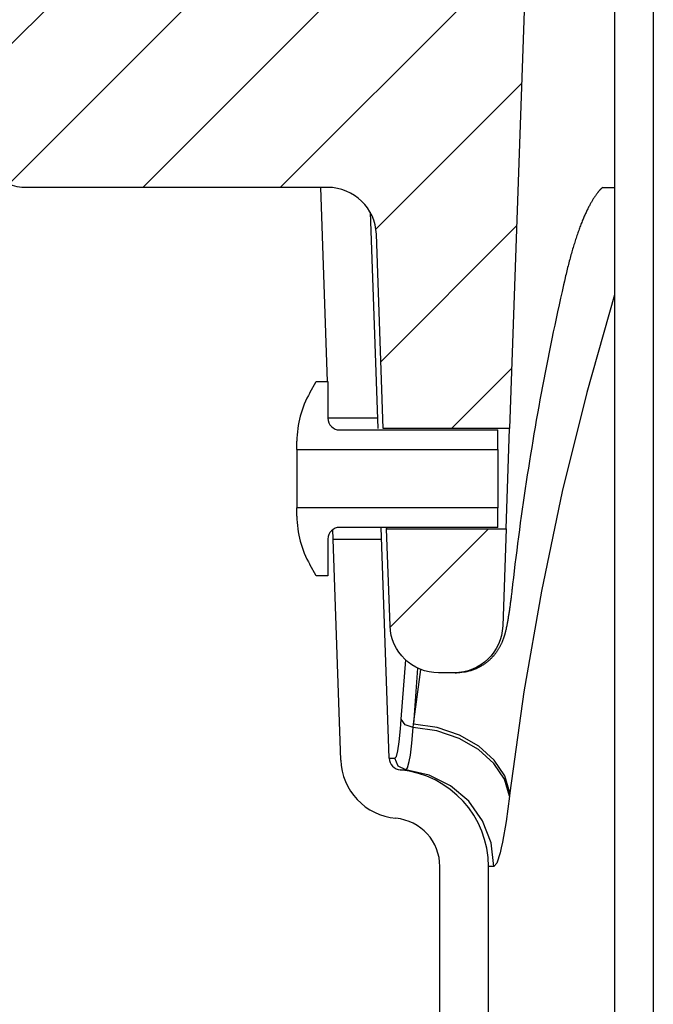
# Model space of a CAD drawing. Extents: x 2360 to 5106, y -824 to 622.
# Tile 52 of 124: x 3451.84 to 3453.47, y 499.62 to 502.15. Entities that reach past the tile are written whole.
import ezdxf

# ---------------------------------------------------------------- set-up
doc = ezdxf.new("R2010")
doc.units = 0
doc.header["$MEASUREMENT"] = 0
doc.layers.add('SPILL-BUCKET', color=1, linetype='CONTINUOUS')
pattern_1 = [(45, (9809.58515, -797.75803), (-0.176776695, 0.176776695), [])]

msp = doc.modelspace()

# ---------------------------------------------------------------- hatches: boundary and pattern name
at = {"layer": 'SPILL-BUCKET'}
h = msp.add_hatch(dxfattribs=at)
h.set_pattern_fill('ANSI31', scale=2, style=0)
h.set_pattern_definition(pattern_1)
edge = h.paths.add_edge_path()
edge.add_line((3453.09442, 502.58122), (3453.15262, 502.5188))
edge.add_line((3453.15262, 502.5188), (3453.10316, 501.10235))
edge.add_line((3453.10316, 501.10235), (3452.77785, 501.10235))
edge.add_line((3452.77785, 501.10235), (3452.76041, 501.60179))
edge.add_arc((3452.63553, 501.59747), 0.12496, 361.98144, 449.98139)
edge.add_line((3452.63557, 501.72243), (3451.84874, 501.72243))
edge.add_arc((3451.84871, 501.78491), 0.06248, 178.01926, 270.01928, ccw=False)
edge.add_line((3451.78627, 501.78707), (3451.84516, 503.47341))
edge.add_arc((3451.9076, 503.47121), 0.06248, 449.98138, 537.98136, ccw=False)
edge.add_line((3451.90762, 503.53369), (3452.04946, 503.53369))
edge.add_arc((3452.04945, 503.50245), 0.03124, 359.98043, 449.98043, ccw=False)
edge.add_line((3452.08069, 503.50244), (3452.08069, 502.59621))
edge.add_arc((3452.096, 502.59652), 0.01531, 181.18722, 271.18722)
edge.add_line((3452.09631, 502.58122), (3453.09442, 502.58122))
h = msp.add_hatch(dxfattribs=at)
h.set_pattern_fill('ANSI31', scale=2, style=0)
h.set_pattern_definition(pattern_1)
edge = h.paths.add_edge_path()
edge.add_line((3453.09412, 500.84353), (3453.08541, 500.59392))
edge.add_arc((3452.96048, 500.59828), 0.125, 270, 358.00002, ccw=False)
edge.add_line((3452.96048, 500.47328), (3452.92053, 500.47328))
edge.add_arc((3452.92053, 500.59828), 0.125, 181.99998, 270, ccw=False)
edge.add_line((3452.79561, 500.59392), (3452.78689, 500.84353))
edge.add_line((3452.78689, 500.84353), (3453.09412, 500.84353))

# ---------------------------------------------------------------- linework, layer by layer
at = {"layer": 'SPILL-BUCKET', "color": 1, "linetype": 'Continuous'}
for p, q in [((3453.37293, 502.4563), (3453.37293, 488.25874)), ((3453.47286, 502.4563), (3453.47286, 488.25874)), ((3452.63476, 501.22277), (3452.61732, 501.72243)), ((3452.74454, 501.65858), (3452.76396, 501.10235)), ((3452.58946, 501.1942), (3452.60595, 501.22277)), ((3452.60595, 501.22277), (3452.63593, 501.22277)), ((3452.63593, 501.22277), (3452.63593, 501.12824)), ((3452.66591, 501.09826), (3453.07313, 501.09826)), ((3453.07313, 501.04839), (3453.07313, 501.09826)), ((3452.55599, 501.04839), (3452.55599, 501.06929)), ((3452.55599, 501.04839), (3453.07313, 501.04839)), ((3452.55599, 501.04839), (3452.55599, 501.04265)), ((3453.07313, 501.04839), (3453.07313, 501.04265)), ((3452.55599, 501.04265), (3452.55599, 501.02629)), ((3452.55599, 501.02629), (3452.55599, 501.00182)), ((3453.07313, 501.04265), (3453.07313, 501.02629)), ((3453.07313, 501.02629), (3453.07313, 501.00182)), ((3452.55599, 501.00182), (3452.55599, 500.97294)), ((3453.07313, 501.00182), (3453.07313, 500.97294)), ((3452.55599, 500.97294), (3452.55599, 500.94407)), ((3453.07313, 500.97294), (3453.07313, 500.94407)), ((3452.55599, 500.94407), (3452.55599, 500.91959)), ((3452.55599, 500.91959), (3452.55599, 500.90324)), ((3453.07313, 500.94407), (3453.07313, 500.91959)), ((3453.07313, 500.91959), (3453.07313, 500.90324)), ((3452.55599, 500.90324), (3452.55599, 500.89749)), ((3452.55599, 500.8766), (3452.55599, 500.89749)), ((3453.07313, 500.89749), (3452.55599, 500.89749)), ((3453.07313, 500.90324), (3453.07313, 500.89749)), ((3453.07313, 500.84763), (3453.07313, 500.89749)), ((3453.07313, 500.84763), (3452.66591, 500.84763)), ((3452.79361, 500.25334), (3452.77285, 500.84763)), ((3452.78678, 500.84931), (3452.78688, 500.8442)), ((3452.78688, 500.8442), (3452.78686, 500.84508)), ((3452.66877, 500.24898), (3452.64807, 500.84174)), ((3452.63593, 500.81765), (3452.63593, 500.72311)), ((3452.60595, 500.72311), (3452.58946, 500.75168)), ((3452.63593, 500.72311), (3452.60595, 500.72311)), ((3452.92386, 499.12188), (3452.92386, 499.97457)), ((3453.04878, 499.12188), (3453.04878, 499.97457))]:
    msp.add_line(p, q, dxfattribs=at)
at = {"layer": 'SPILL-BUCKET', "color": 7}
for p, q in [((3453.32642, 501.70468), (3453.32553, 501.70345)), ((3453.3273, 501.70586), (3453.32642, 501.70468)), ((3453.32816, 501.70699), (3453.3273, 501.70586)), ((3453.329, 501.70807), (3453.32816, 501.70699)), ((3453.32982, 501.70912), (3453.329, 501.70807)), ((3453.33062, 501.71011), (3453.32982, 501.70912)), ((3453.3314, 501.71106), (3453.33062, 501.71011)), ((3453.33216, 501.71196), (3453.3314, 501.71106)), ((3453.33289, 501.71282), (3453.33216, 501.71196)), ((3453.3336, 501.71363), (3453.33289, 501.71282)), ((3453.33429, 501.71441), (3453.3336, 501.71363)), ((3453.33499, 501.71517), (3453.33429, 501.71441)), ((3453.33566, 501.71589), (3453.33499, 501.71517)), ((3453.33632, 501.71658), (3453.33566, 501.71589)), ((3453.33695, 501.71722), (3453.33632, 501.71658)), ((3453.33757, 501.71784), (3453.33695, 501.71722)), ((3453.33816, 501.71842), (3453.33757, 501.71784)), ((3453.33874, 501.71897), (3453.33816, 501.71842)), ((3453.33929, 501.71948), (3453.33874, 501.71897)), ((3453.33982, 501.71996), (3453.33929, 501.71948)), ((3453.34032, 501.72041), (3453.33982, 501.71996)), ((3453.34269, 501.72243), (3453.34032, 501.72041)), ((3453.34269, 501.72243), (3453.36888, 501.72243)), ((3453.34283, 501.72243), (3453.35773, 501.72243)), ((3453.35773, 501.72243), (3453.37295, 501.72243)), ((3453.36888, 501.72243), (3453.37267, 501.72243)), ((3453.31045, 501.67921), (3453.30941, 501.67728)), ((3453.31149, 501.68109), (3453.31045, 501.67921)), ((3453.31252, 501.68293), (3453.31149, 501.68109)), ((3453.31355, 501.68473), (3453.31252, 501.68293)), ((3453.31456, 501.68648), (3453.31355, 501.68473)), ((3453.31558, 501.68819), (3453.31456, 501.68648)), ((3453.31658, 501.68986), (3453.31558, 501.68819)), ((3453.31757, 501.69149), (3453.31658, 501.68986)), ((3453.31856, 501.69308), (3453.31757, 501.69149)), ((3453.31954, 501.69462), (3453.31856, 501.69308)), ((3453.32052, 501.69613), (3453.31954, 501.69462)), ((3453.32148, 501.69759), (3453.32052, 501.69613)), ((3453.32228, 501.69879), (3453.32148, 501.69759)), ((3453.32307, 501.69996), (3453.32228, 501.69879)), ((3453.32385, 501.70108), (3453.32307, 501.69996)), ((3453.32462, 501.70218), (3453.32385, 501.70108)), ((3453.32553, 501.70345), (3453.32462, 501.70218)), ((3453.29871, 501.65564), (3453.29762, 501.65323)), ((3453.29979, 501.658), (3453.29871, 501.65564)), ((3453.30088, 501.66032), (3453.29979, 501.658)), ((3453.30196, 501.66259), (3453.30088, 501.66032)), ((3453.30304, 501.66483), (3453.30196, 501.66259)), ((3453.30411, 501.66701), (3453.30304, 501.66483)), ((3453.30518, 501.66915), (3453.30411, 501.66701)), ((3453.30625, 501.67125), (3453.30518, 501.66915)), ((3453.30731, 501.6733), (3453.30625, 501.67125)), ((3453.30836, 501.67531), (3453.30731, 501.6733)), ((3453.30941, 501.67728), (3453.30836, 501.67531)), ((3453.28767, 501.62953), (3453.28653, 501.62662)), ((3453.28878, 501.63234), (3453.28767, 501.62953)), ((3453.28989, 501.63511), (3453.28878, 501.63234)), ((3453.291, 501.63784), (3453.28989, 501.63511)), ((3453.29211, 501.64052), (3453.291, 501.63784)), ((3453.29322, 501.64315), (3453.29211, 501.64052)), ((3453.29432, 501.64574), (3453.29322, 501.64315)), ((3453.29542, 501.64828), (3453.29432, 501.64574)), ((3453.29652, 501.65078), (3453.29542, 501.64828)), ((3453.29762, 501.65323), (3453.29652, 501.65078)), ((3453.27867, 501.60522), (3453.27756, 501.602)), ((3453.27979, 501.6084), (3453.27867, 501.60522)), ((3453.28091, 501.61154), (3453.27979, 501.6084)), ((3453.28203, 501.61464), (3453.28091, 501.61154)), ((3453.28315, 501.61769), (3453.28203, 501.61464)), ((3453.28427, 501.6207), (3453.28315, 501.61769)), ((3453.2854, 501.62367), (3453.28427, 501.6207)), ((3453.28653, 501.62662), (3453.2854, 501.62367)), ((3453.26979, 501.57824), (3453.26867, 501.57462)), ((3453.27089, 501.58176), (3453.26979, 501.57824)), ((3453.272, 501.58524), (3453.27089, 501.58176)), ((3453.27311, 501.58867), (3453.272, 501.58524)), ((3453.27422, 501.59207), (3453.27311, 501.58867)), ((3453.27533, 501.59542), (3453.27422, 501.59207)), ((3453.27644, 501.59873), (3453.27533, 501.59542)), ((3453.27756, 501.602), (3453.27644, 501.59873)), ((3453.26323, 501.55623), (3453.26214, 501.55241)), ((3453.26431, 501.55998), (3453.26323, 501.55623)), ((3453.26539, 501.5637), (3453.26431, 501.55998)), ((3453.26648, 501.56735), (3453.26539, 501.5637)), ((3453.26756, 501.57097), (3453.26648, 501.56735)), ((3453.26867, 501.57462), (3453.26756, 501.57097)), ((3453.25569, 501.52857), (3453.25462, 501.52444)), ((3453.25676, 501.53266), (3453.25569, 501.52857)), ((3453.25783, 501.5367), (3453.25676, 501.53266)), ((3453.2589, 501.5407), (3453.25783, 501.5367)), ((3453.25998, 501.54465), (3453.2589, 501.5407)), ((3453.26106, 501.54856), (3453.25998, 501.54465)), ((3453.26214, 501.55241), (3453.26106, 501.54856)), ((3453.2494, 501.50339), (3453.24838, 501.49909)), ((3453.25043, 501.50766), (3453.2494, 501.50339)), ((3453.25146, 501.51188), (3453.25043, 501.50766)), ((3453.2525, 501.51607), (3453.25146, 501.51188)), ((3453.25356, 501.52027), (3453.2525, 501.51607)), ((3453.25462, 501.52444), (3453.25356, 501.52027)), ((3453.24419, 501.48101), (3453.24213, 501.47196)), ((3453.24627, 501.49004), (3453.24419, 501.48101)), ((3453.2463, 501.49019), (3453.24627, 501.49004)), ((3453.24633, 501.49034), (3453.2463, 501.49019)), ((3453.24735, 501.49474), (3453.24633, 501.49034)), ((3453.24838, 501.49909), (3453.24735, 501.49474)), ((3453.23821, 501.45463), (3453.23433, 501.43728)), ((3453.24213, 501.47196), (3453.23821, 501.45463)), ((3453.23433, 501.43728), (3453.2305, 501.41993)), ((3453.37292, 501.44631), (3453.3015, 501.19431)), ((3453.22671, 501.40256), (3453.22296, 501.38518)), ((3453.2305, 501.41993), (3453.22671, 501.40256)), ((3453.22296, 501.38518), (3453.21926, 501.36779)), ((3453.2156, 501.35038), (3453.21198, 501.33297)), ((3453.21926, 501.36779), (3453.2156, 501.35038)), ((3453.21198, 501.33297), (3453.2084, 501.31554)), ((3453.2084, 501.31554), (3453.20487, 501.29811)), ((3453.20139, 501.28066), (3453.19794, 501.2632)), ((3453.20487, 501.29811), (3453.20139, 501.28066)), ((3453.19794, 501.2632), (3453.19454, 501.24573)), ((3453.19118, 501.22825), (3453.18787, 501.21075)), ((3453.19454, 501.24573), (3453.19118, 501.22825)), ((3453.18787, 501.21075), (3453.1846, 501.19326)), ((3453.18137, 501.17574), (3453.17818, 501.15822)), ((3453.1846, 501.19326), (3453.18137, 501.17574)), ((3453.3015, 501.19431), (3453.23881, 500.93983)), ((3453.17818, 501.15822), (3453.17504, 501.14069)), ((3452.63593, 501.12908), (3452.76303, 501.12908)), ((3453.17195, 501.12315), (3453.16889, 501.10559)), ((3453.17504, 501.14069), (3453.17195, 501.12315)), ((3453.16889, 501.10559), (3453.16589, 501.08804)), ((3453.16589, 501.08804), (3453.16292, 501.07046)), ((3453.16, 501.05288), (3453.15712, 501.03529)), ((3453.16292, 501.07046), (3453.16, 501.05288)), ((3453.15712, 501.03529), (3453.15429, 501.0177)), ((3453.1515, 501.00009), (3453.14875, 500.98247)), ((3453.15429, 501.0177), (3453.1515, 501.00009)), ((3453.14875, 500.98247), (3453.14605, 500.96485)), ((3453.14339, 500.94721), (3453.14078, 500.92957)), ((3453.14605, 500.96485), (3453.14339, 500.94721)), ((3453.14078, 500.92957), (3453.13821, 500.91192)), ((3453.23881, 500.93983), (3453.18494, 500.6832)), ((3453.13568, 500.89426), (3453.1332, 500.8766)), ((3453.13821, 500.91192), (3453.13568, 500.89426)), ((3453.1332, 500.8766), (3453.13076, 500.85892)), ((3453.13076, 500.85892), (3453.12837, 500.84124)), ((3453.12602, 500.82355), (3453.12371, 500.80586)), ((3453.12837, 500.84124), (3453.12602, 500.82355)), ((3452.77393, 500.8168), (3452.64894, 500.8168)), ((3453.12371, 500.80586), (3453.12146, 500.78815)), ((3453.11924, 500.77044), (3453.11707, 500.75272)), ((3453.12146, 500.78815), (3453.11924, 500.77044)), ((3453.11707, 500.75272), (3453.11494, 500.735)), ((3453.11297, 500.71819), (3453.11103, 500.70139)), ((3453.11494, 500.735), (3453.11297, 500.71819)), ((3453.11005, 500.69272), (3453.1097, 500.68963)), ((3453.11012, 500.69334), (3453.11005, 500.69272)), ((3453.11019, 500.69396), (3453.11012, 500.69334)), ((3453.11061, 500.69767), (3453.11019, 500.69395)), ((3453.11103, 500.70139), (3453.11061, 500.69767)), ((3453.10687, 500.66612), (3453.10651, 500.66331)), ((3453.10723, 500.66896), (3453.10687, 500.66612)), ((3453.10758, 500.67182), (3453.10723, 500.66896)), ((3453.10793, 500.67471), (3453.10758, 500.67182)), ((3453.10829, 500.67762), (3453.10793, 500.67471)), ((3453.10864, 500.68056), (3453.10829, 500.67762)), ((3453.10899, 500.68355), (3453.10864, 500.68056)), ((3453.10935, 500.68658), (3453.10899, 500.68355)), ((3453.1097, 500.68963), (3453.10935, 500.68658)), ((3453.18494, 500.6832), (3453.13996, 500.42473)), ((3453.10363, 500.64179), (3453.10327, 500.63922)), ((3453.10399, 500.64437), (3453.10363, 500.64179)), ((3453.10435, 500.647), (3453.10399, 500.64437)), ((3453.10472, 500.64965), (3453.10435, 500.647)), ((3453.10508, 500.65233), (3453.10472, 500.64965)), ((3453.10544, 500.65503), (3453.10508, 500.65233)), ((3453.1058, 500.65776), (3453.10544, 500.65503)), ((3453.10616, 500.66052), (3453.1058, 500.65776)), ((3453.10651, 500.66331), (3453.10616, 500.66052)), ((3453.09993, 500.61735), (3453.09954, 500.61501)), ((3453.10031, 500.6197), (3453.09993, 500.61735)), ((3453.10069, 500.62209), (3453.10031, 500.6197)), ((3453.10107, 500.62448), (3453.10069, 500.62209)), ((3453.10144, 500.62691), (3453.10107, 500.62448)), ((3453.10182, 500.62936), (3453.10144, 500.62691)), ((3453.10219, 500.63184), (3453.10182, 500.62936)), ((3453.10254, 500.63425), (3453.10219, 500.63184)), ((3453.1029, 500.63669), (3453.10254, 500.63425)), ((3453.10327, 500.63922), (3453.1029, 500.63669)), ((3453.0952, 500.59153), (3453.09467, 500.58901)), ((3453.09572, 500.59407), (3453.0952, 500.59153)), ((3453.09619, 500.5964), (3453.09572, 500.59407)), ((3453.09665, 500.59876), (3453.09619, 500.5964)), ((3453.09709, 500.60112), (3453.09665, 500.59876)), ((3453.09754, 500.60351), (3453.09709, 500.60112)), ((3453.09795, 500.60579), (3453.09754, 500.60351)), ((3453.09836, 500.60809), (3453.09795, 500.60579)), ((3453.09876, 500.61038), (3453.09836, 500.60809)), ((3453.09915, 500.6127), (3453.09876, 500.61038)), ((3453.09954, 500.61501), (3453.09915, 500.6127)), ((3453.08819, 500.56443), (3453.0878, 500.56324)), ((3453.08859, 500.56568), (3453.08819, 500.56443)), ((3453.08898, 500.56691), (3453.08859, 500.56568)), ((3453.08939, 500.56822), (3453.08898, 500.56691)), ((3453.08977, 500.56951), (3453.08939, 500.56822)), ((3453.09018, 500.57089), (3453.08977, 500.56951)), ((3453.09057, 500.57225), (3453.09018, 500.57089)), ((3453.09106, 500.57404), (3453.09057, 500.57225)), ((3453.09153, 500.5758), (3453.09106, 500.57404)), ((3453.09198, 500.57752), (3453.09153, 500.5758)), ((3453.09241, 500.57921), (3453.09198, 500.57752)), ((3453.09289, 500.58118), (3453.09241, 500.57921)), ((3453.09335, 500.58313), (3453.09289, 500.58118)), ((3453.09402, 500.58607), (3453.09335, 500.58313)), ((3453.09467, 500.58901), (3453.09402, 500.58607)), ((3453.07732, 500.53923), (3453.07659, 500.53792)), ((3453.07803, 500.54053), (3453.07732, 500.53923)), ((3453.07871, 500.5418), (3453.07803, 500.54053)), ((3453.07936, 500.54307), (3453.07871, 500.5418)), ((3453.07999, 500.54432), (3453.07936, 500.54307)), ((3453.0806, 500.54555), (3453.07999, 500.54432)), ((3453.08119, 500.54677), (3453.0806, 500.54555)), ((3453.08175, 500.54798), (3453.08119, 500.54677)), ((3453.0823, 500.54918), (3453.08175, 500.54798)), ((3453.08283, 500.55036), (3453.0823, 500.54918)), ((3453.08334, 500.55155), (3453.08283, 500.55036)), ((3453.08383, 500.55271), (3453.08334, 500.55155)), ((3453.08432, 500.55389), (3453.08383, 500.55271)), ((3453.08478, 500.55504), (3453.08432, 500.55389)), ((3453.08525, 500.55621), (3453.08478, 500.55504)), ((3453.08569, 500.55735), (3453.08525, 500.55621)), ((3453.08613, 500.55853), (3453.08569, 500.55735)), ((3453.08655, 500.55968), (3453.08613, 500.55853)), ((3453.08697, 500.56087), (3453.08655, 500.55968)), ((3453.08738, 500.56203), (3453.08697, 500.56087)), ((3453.0878, 500.56324), (3453.08738, 500.56203)), ((3453.06011, 500.51503), (3453.05874, 500.51354)), ((3453.06143, 500.51652), (3453.06011, 500.51503)), ((3453.06272, 500.51802), (3453.06143, 500.51652)), ((3453.06395, 500.5195), (3453.06272, 500.51802)), ((3453.06516, 500.52099), (3453.06395, 500.5195)), ((3453.06632, 500.52246), (3453.06516, 500.52099)), ((3453.06744, 500.52394), (3453.06632, 500.52246)), ((3453.06852, 500.5254), (3453.06744, 500.52394)), ((3453.06957, 500.52685), (3453.06852, 500.5254)), ((3453.07056, 500.52828), (3453.06957, 500.52685)), ((3453.07153, 500.52972), (3453.07056, 500.52828)), ((3453.07246, 500.53112), (3453.07153, 500.52972)), ((3453.07335, 500.53252), (3453.07246, 500.53112)), ((3453.07421, 500.53389), (3453.07335, 500.53252)), ((3453.07504, 500.53525), (3453.07421, 500.53389)), ((3453.07583, 500.53659), (3453.07504, 500.53525)), ((3453.07659, 500.53792), (3453.07583, 500.53659)), ((3452.82731, 500.39798), (3452.83606, 500.50665)), ((3453.02795, 500.48933), (3453.02578, 500.48814)), ((3453.03009, 500.49055), (3453.02795, 500.48933)), ((3453.03217, 500.4918), (3453.03009, 500.49055)), ((3453.03422, 500.49308), (3453.03217, 500.4918)), ((3453.03603, 500.49426), (3453.03422, 500.49308)), ((3453.03782, 500.49547), (3453.03603, 500.49426)), ((3453.03961, 500.49673), (3453.03782, 500.49547)), ((3453.04138, 500.49802), (3453.03961, 500.49673)), ((3453.04312, 500.49933), (3453.04138, 500.49802)), ((3453.04484, 500.50067), (3453.04312, 500.49933)), ((3453.04652, 500.50203), (3453.04484, 500.50067)), ((3453.04817, 500.50341), (3453.04652, 500.50203)), ((3453.04978, 500.50481), (3453.04817, 500.50341)), ((3453.05137, 500.50624), (3453.04978, 500.50481)), ((3453.05292, 500.50767), (3453.05137, 500.50624)), ((3453.05443, 500.50912), (3453.05292, 500.50767)), ((3453.0559, 500.51059), (3453.05443, 500.50912)), ((3453.05735, 500.51206), (3453.0559, 500.51059)), ((3453.05874, 500.51354), (3453.05735, 500.51206)), ((3452.86654, 500.48551), (3452.85603, 500.34143)), ((3452.85603, 500.34143), (3452.87501, 500.48185)), ((3452.96205, 500.47328), (3452.96652, 500.47328)), ((3452.98882, 500.47528), (3452.98673, 500.47492)), ((3452.99121, 500.47574), (3452.98882, 500.47528)), ((3452.9936, 500.47624), (3452.99121, 500.47574)), ((3452.99597, 500.47679), (3452.9936, 500.47624)), ((3452.99834, 500.47738), (3452.99597, 500.47679)), ((3453.0007, 500.47802), (3452.99834, 500.47738)), ((3453.00305, 500.47871), (3453.0007, 500.47802)), ((3453.00539, 500.47945), (3453.00305, 500.47871)), ((3453.00771, 500.48023), (3453.00539, 500.47945)), ((3453.01003, 500.48106), (3453.00771, 500.48023)), ((3453.01233, 500.48194), (3453.01003, 500.48106)), ((3453.01461, 500.48286), (3453.01233, 500.48194)), ((3453.01688, 500.48382), (3453.01461, 500.48286)), ((3453.01914, 500.48484), (3453.01688, 500.48382)), ((3453.02137, 500.48589), (3453.01914, 500.48484)), ((3453.02358, 500.48699), (3453.02137, 500.48589)), ((3453.02578, 500.48814), (3453.02358, 500.48699)), ((3453.13996, 500.42473), (3453.10392, 500.16478)), ((3452.82444, 500.35396), (3452.82731, 500.39798)), ((3452.82265, 500.3289), (3452.82358, 500.34103)), ((3452.82358, 500.34103), (3452.82444, 500.35396)), ((3452.83447, 500.33939), (3452.82444, 500.35396)), ((3452.85545, 500.33297), (3452.83447, 500.33939)), ((3452.85545, 500.33297), (3452.85603, 500.34143)), ((3452.91691, 500.33225), (3452.85603, 500.34143)), ((3452.8194, 500.29614), (3452.82265, 500.3289)), ((3452.85189, 500.29255), (3452.85545, 500.33297)), ((3452.91627, 500.32375), (3452.85545, 500.33297)), ((3452.97337, 500.30438), (3452.91627, 500.32375)), ((3452.97408, 500.31289), (3452.91691, 500.33225)), ((3453.02408, 500.28454), (3452.97408, 500.31289)), ((3452.81588, 500.27278), (3452.8194, 500.29614)), ((3452.84801, 500.26143), (3452.85189, 500.29255)), ((3453.02329, 500.27602), (3452.97337, 500.30438)), ((3452.81209, 500.2581), (3452.81588, 500.27278)), ((3452.84512, 500.24473), (3452.84801, 500.26143)), ((3453.063, 500.2404), (3453.02329, 500.27602)), ((3453.06388, 500.2489), (3453.02408, 500.28454)), ((3452.79731, 500.25334), (3452.8084, 500.25334)), ((3452.8084, 500.25334), (3452.81209, 500.2581)), ((3452.81689, 500.23299), (3452.8084, 500.25334)), ((3453.09008, 500.19968), (3453.063, 500.2404)), ((3453.09104, 500.20816), (3453.06388, 500.2489)), ((3452.83668, 500.22334), (3452.81689, 500.23299)), ((3452.82194, 500.22334), (3452.82563, 500.22334)), ((3452.82563, 500.22334), (3452.83668, 500.22334)), ((3452.89655, 500.21021), (3452.83668, 500.22334)), ((3452.95142, 500.18285), (3452.89655, 500.21021)), ((3453.1029, 500.15632), (3453.09008, 500.19968)), ((3453.10392, 500.16478), (3453.09104, 500.20816)), ((3452.99797, 500.1429), (3452.95142, 500.18285)), ((3453.10392, 500.16478), (3453.1029, 500.15632)), ((3453.03338, 500.09278), (3452.99797, 500.1429)), ((3453.1029, 500.15632), (3453.09407, 500.09104)), ((3453.05552, 500.03551), (3453.03338, 500.09278)), ((3453.06306, 499.97457), (3453.05552, 500.03551)), ((3453.07038, 499.98377), (3453.06306, 499.97457)), ((3453.05235, 499.97457), (3453.04878, 499.97457))]:
    msp.add_line(p, q, dxfattribs=at)
at = {"layer": 'SPILL-BUCKET', "color": 2, "linetype": 'Continuous'}
msp.add_line((3453.09412, 500.84353), (3453.10316, 501.10235), dxfattribs=at)
at = {"layer": 'SPILL-BUCKET', "color": 7, "linetype": 'Continuous'}
for p, q in [((3452.79361, 500.25334), (3452.79731, 500.25334)), ((3452.84079, 500.2286), (3452.84512, 500.24473)), ((3452.83668, 500.22334), (3452.8367, 500.22334)), ((3452.8367, 500.22334), (3452.84079, 500.2286)), ((3453.09407, 500.09104), (3453.08479, 500.0376)), ((3453.08479, 500.0376), (3453.08168, 500.02286)), ((3453.07863, 500.00995), (3453.07038, 499.98377)), ((3453.08168, 500.02286), (3453.07863, 500.00995)), ((3453.06306, 499.97457), (3453.05235, 499.97457))]:
    msp.add_line(p, q, dxfattribs=at)
at = {"layer": 'SPILL-BUCKET', "color": 2, "linetype": 'Continuous'}
msp.add_lwpolyline([(3453.09442, 502.58122), (3453.15262, 502.5188), (3453.10316, 501.10235), (3452.77785, 501.10235), (3452.76041, 501.60179, 0.404026), (3452.63557, 501.72243), (3451.84874, 501.72243, -0.4244749), (3451.78627, 501.78707), (3451.84516, 503.47341, -0.4040261), (3451.90762, 503.53369), (3452.04946, 503.53369, -0.4142136), (3452.08069, 503.50244), (3452.08069, 502.59621, 0.4142136), (3452.09631, 502.58122), (3453.09442, 502.58122)], format="xyb", dxfattribs=at)
msp.add_lwpolyline([(3453.09412, 500.84353), (3453.08541, 500.59392, -0.4040263), (3452.96048, 500.47328), (3452.92053, 500.47328, -0.4040263), (3452.79561, 500.59392), (3452.78689, 500.84353)], format="xyb", close=True, dxfattribs=at)
at = {"layer": 'SPILL-BUCKET', "color": 7}
msp.add_lwpolyline([(3452.98673, 500.47492), (3452.9751, 500.47358), (3452.96652, 500.47328)], dxfattribs=at)
at = {"layer": 'SPILL-BUCKET', "color": 1, "linetype": 'Continuous'}
for centre, radius, start, end in [((3452.80582, 501.06929), 0.24983, 150, 180), ((3452.66591, 501.12824), 0.02998, 180, 270), ((3452.80582, 500.8766), 0.24983, 180, 210), ((3452.66591, 500.81765), 0.02998, 90, 180), ((3452.82482, 500.25443), 0.15614, 182, 264.71849), ((3452.82482, 500.25443), 0.03123, 182, 264.71849), ((3452.79895, 499.97457), 0.24983, 0, 84.71849), ((3452.79895, 499.97457), 0.12491, 0, 84.71849)]:
    msp.add_arc(centre, radius, start, end, dxfattribs=at)

doc.saveas('drawing.dxf')
